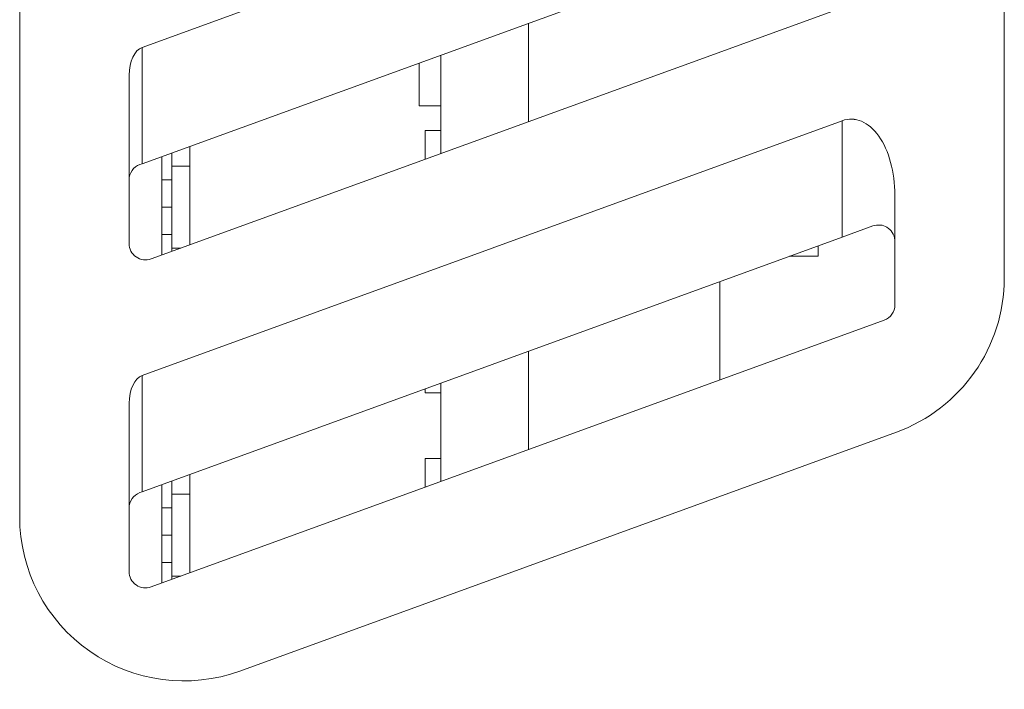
# Model space of a CAD drawing. Header units: millimetres. Extents: x -420 to 420, y -297 to 297.
# Tile 55 of 146: x -6 to 12, y -44 to -32. Entities that reach past the tile are written whole.
import ezdxf

# ---------------------------------------------------------------- set-up
doc = ezdxf.new("R2010")
doc.units = ezdxf.units.MM
doc.header["$MEASUREMENT"] = 0
doc.layers.add('layer 1', color=7, linetype='Continuous')

msp = doc.modelspace()

# ---------------------------------------------------------------- linework, layer by layer
at = {"layer": 'layer 1', "lineweight": 9}
for points in [[(11.5061, -10.7869), (11.5061, -10.7869), (11.5061, -36.4019), (11.5061, -36.4019)], [(-6.4939, -40.7695), (-6.4939, -40.7695), (-6.4939, -15.1546), (-6.4939, -15.1546)], [(-4.2554, -32.1825), (-4.2554, -32.1825), (8.542, -27.5246), (8.542, -27.5246)], [(8.542, -29.653), (8.542, -29.653), (-4.2554, -34.3109), (-4.2554, -34.3109)], [(-4.0913, -36.0511), (-4.0913, -36.0511), (9.3087, -31.1739), (9.3087, -31.1739)], [(2.8061, -31.7407), (2.8061, -31.7407), (2.8061, -33.5407), (2.8061, -33.5407)], [(-4.2554, -32.1825), (-4.3944, -32.2331), (-4.4939, -32.4458), (-4.4939, -32.6922)], [(-4.2554, -32.1825), (-4.3944, -32.2331), (-4.4939, -32.4458), (-4.4939, -32.6922)], [(-4.2554, -32.1825), (-4.3944, -32.2331), (-4.4939, -32.4458), (-4.4939, -32.6922)], [(-4.2554, -32.1825), (-4.3944, -32.2331), (-4.4939, -32.4458), (-4.4939, -32.6922)], [(-4.2554, -32.1825), (-4.3944, -32.2331), (-4.4939, -32.4458), (-4.4939, -32.6922)], [(-4.2554, -32.1825), (-4.3944, -32.2331), (-4.4939, -32.4458), (-4.4939, -32.6922)], [(-4.2554, -32.1825), (-4.3944, -32.2331), (-4.4939, -32.4458), (-4.4939, -32.6922)], [(-4.2554, -32.1825), (-4.3944, -32.2331), (-4.4939, -32.4458), (-4.4939, -32.6922)], [(-4.2554, -32.1825), (-4.3944, -32.2331), (-4.4939, -32.4458), (-4.4939, -32.6922)], [(-4.2554, -32.1825), (-4.3944, -32.2331), (-4.4939, -32.4458), (-4.4939, -32.6922)], [(-4.2554, -32.1825), (-4.3944, -32.2331), (-4.4939, -32.4458), (-4.4939, -32.6922)], [(-4.2554, -32.1825), (-4.3944, -32.2331), (-4.4939, -32.4458), (-4.4939, -32.6922)], [(-4.2554, -32.1825), (-4.3944, -32.2331), (-4.4939, -32.4458), (-4.4939, -32.6922)], [(-4.2554, -32.1825), (-4.3944, -32.2331), (-4.4939, -32.4458), (-4.4939, -32.6922)], [(-4.2554, -32.1825), (-4.3944, -32.2331), (-4.4939, -32.4458), (-4.4939, -32.6922)], [(-4.2554, -32.1825), (-4.3944, -32.2331), (-4.4939, -32.4458), (-4.4939, -32.6922)], [(-4.2554, -32.1825), (-4.3944, -32.2331), (-4.4939, -32.4458), (-4.4939, -32.6922)], [(-4.2554, -32.1825), (-4.3944, -32.2331), (-4.4939, -32.4458), (-4.4939, -32.6922)], [(-4.2554, -32.1825), (-4.3944, -32.2331), (-4.4939, -32.4458), (-4.4939, -32.6922)], [(-4.2554, -32.1825), (-4.3944, -32.2331), (-4.4939, -32.4458), (-4.4939, -32.6922)], [(-4.2554, -32.1825), (-4.3944, -32.2331), (-4.4939, -32.4458), (-4.4939, -32.6922)], [(-4.2554, -32.1825), (-4.2554, -32.1825), (-4.2554, -32.1825), (-4.2554, -32.1825)], [(-4.2554, -32.1825), (-4.2554, -32.1825), (-4.2554, -34.3109), (-4.2554, -34.3109)], [(1.2061, -32.323), (1.2061, -32.323), (1.2061, -34.123), (1.2061, -34.123)], [(0.8061, -33.2525), (0.8061, -33.2525), (0.8061, -32.4686), (0.8061, -32.4686)], [(-4.4939, -32.6922), (-4.4939, -32.6922), (-4.4939, -32.6922), (-4.4939, -32.6922)], [(-4.4939, -32.6922), (-4.4939, -32.6922), (-4.4939, -35.7692), (-4.4939, -35.7692)], [(0.8061, -33.2525), (0.8061, -33.2525), (1.2061, -33.2525), (1.2061, -33.2525)], [(-4.2554, -38.1825), (-4.2554, -38.1825), (8.542, -33.5246), (8.542, -33.5246)], [(8.542, -33.5246), (8.542, -33.5246), (8.542, -33.5247), (8.542, -33.5247)], [(8.542, -35.653), (8.542, -35.653), (8.542, -33.5246), (8.542, -33.5246)], [(0.9161, -33.7025), (0.9161, -33.7025), (1.2061, -33.7025), (1.2061, -33.7025)], [(0.9161, -33.7025), (0.9161, -33.7025), (0.9161, -34.2286), (0.9161, -34.2286)], [(9.2104, -33.8058), (9.2104, -33.8058), (9.2104, -33.8058), (9.2104, -33.8058)], [(-3.3839, -35.7936), (-3.3839, -35.7936), (-3.3839, -33.9936), (-3.3839, -33.9936)], [(-3.8939, -34.1793), (-3.8939, -34.1793), (-3.8939, -35.9793), (-3.8939, -35.9793)], [(-3.7137, -34.1137), (-3.7137, -34.1137), (-3.7137, -34.6025), (-3.7137, -34.6025)], [(-4.2965, -34.3258), (-4.415, -34.3689), (-4.4939, -34.4816), (-4.4939, -34.6077)], [(-4.2554, -34.3109), (-4.2554, -34.3109), (-4.2965, -34.3258), (-4.2965, -34.3258)], [(-3.7137, -34.3525), (-3.7137, -34.3525), (-3.3839, -34.3525), (-3.3839, -34.3525)], [(-3.8939, -34.6025), (-3.8939, -34.6025), (-3.7137, -34.6025), (-3.7137, -34.6025)], [(-3.7137, -34.6025), (-3.7137, -34.6025), (-3.7137, -35.1025), (-3.7137, -35.1025)], [(9.5061, -36.892), (9.5061, -36.892), (9.5061, -34.8838), (9.5061, -34.8838)], [(9.5061, -34.8838), (9.5061, -34.8838), (9.5061, -34.8838), (9.5061, -34.8838)], [(-3.7137, -35.1025), (-3.7137, -35.1025), (-3.8939, -35.1025), (-3.8939, -35.1025)], [(-3.7137, -35.1025), (-3.7137, -35.1025), (-3.7137, -35.6025), (-3.7137, -35.6025)], [(9.1035, -35.4486), (9.1035, -35.4486), (8.542, -35.653), (8.542, -35.653)], [(-3.7137, -35.6025), (-3.7137, -35.6025), (-3.8939, -35.6025), (-3.8939, -35.6025)], [(-3.7137, -35.6025), (-3.7137, -35.6025), (-3.7137, -35.9137), (-3.7137, -35.9137)], [(8.542, -35.653), (8.542, -35.653), (-4.2554, -40.3109), (-4.2554, -40.3109)], [(8.1061, -35.8116), (8.1061, -35.8116), (8.1061, -36.0025), (8.1061, -36.0025)], [(-3.7137, -35.8525), (-3.7137, -35.8525), (-3.5455, -35.8525), (-3.5455, -35.8525)], [(8.1061, -36.0025), (8.1061, -36.0025), (7.5818, -36.0025), (7.5818, -36.0025)], [(6.3061, -38.2668), (6.3061, -38.2668), (6.3061, -36.4668), (6.3061, -36.4668)], [(9.5322, -39.2209), (10.7173, -38.7896), (11.5061, -37.6631), (11.5061, -36.4019)], [(9.3087, -37.1739), (9.4273, -37.1308), (9.5061, -37.0181), (9.5061, -36.892)], [(-4.0913, -42.0511), (-4.0913, -42.0511), (9.3087, -37.1739), (9.3087, -37.1739)], [(2.8061, -37.7407), (2.8061, -37.7407), (2.8061, -39.5407), (2.8061, -39.5407)], [(-4.2554, -38.1825), (-4.3944, -38.2331), (-4.4939, -38.4458), (-4.4939, -38.6922)], [(-4.2554, -38.1825), (-4.3944, -38.2331), (-4.4939, -38.4458), (-4.4939, -38.6922)], [(-4.2554, -38.1825), (-4.3944, -38.2331), (-4.4939, -38.4458), (-4.4939, -38.6922)], [(-4.2554, -38.1825), (-4.3944, -38.2331), (-4.4939, -38.4458), (-4.4939, -38.6922)], [(-4.2554, -38.1825), (-4.3944, -38.2331), (-4.4939, -38.4458), (-4.4939, -38.6922)], [(-4.2554, -38.1825), (-4.3944, -38.2331), (-4.4939, -38.4458), (-4.4939, -38.6922)], [(-4.2554, -38.1825), (-4.3944, -38.2331), (-4.4939, -38.4458), (-4.4939, -38.6922)], [(-4.2554, -38.1825), (-4.3944, -38.2331), (-4.4939, -38.4458), (-4.4939, -38.6922)], [(-4.2554, -38.1825), (-4.3944, -38.2331), (-4.4939, -38.4458), (-4.4939, -38.6922)], [(-4.2554, -38.1825), (-4.3944, -38.2331), (-4.4939, -38.4458), (-4.4939, -38.6922)], [(-4.2554, -38.1825), (-4.3944, -38.2331), (-4.4939, -38.4458), (-4.4939, -38.6922)], [(-4.2554, -38.1825), (-4.3944, -38.2331), (-4.4939, -38.4458), (-4.4939, -38.6922)], [(-4.2554, -38.1825), (-4.3944, -38.2331), (-4.4939, -38.4458), (-4.4939, -38.6922)], [(-4.2554, -38.1825), (-4.3944, -38.2331), (-4.4939, -38.4458), (-4.4939, -38.6922)], [(-4.2554, -38.1825), (-4.3944, -38.2331), (-4.4939, -38.4458), (-4.4939, -38.6922)], [(-4.2554, -38.1825), (-4.3944, -38.2331), (-4.4939, -38.4458), (-4.4939, -38.6922)], [(-4.2554, -38.1825), (-4.3944, -38.2331), (-4.4939, -38.4458), (-4.4939, -38.6922)], [(-4.2554, -38.1825), (-4.3944, -38.2331), (-4.4939, -38.4458), (-4.4939, -38.6922)], [(-4.2554, -38.1825), (-4.3944, -38.2331), (-4.4939, -38.4458), (-4.4939, -38.6922)], [(-4.2554, -38.1825), (-4.3944, -38.2331), (-4.4939, -38.4458), (-4.4939, -38.6922)], [(-4.2554, -38.1825), (-4.3944, -38.2331), (-4.4939, -38.4458), (-4.4939, -38.6922)], [(-4.2554, -38.1825), (-4.2554, -38.1825), (-4.2554, -38.1825), (-4.2554, -38.1825)], [(-4.2554, -38.1825), (-4.2554, -38.1825), (-4.2554, -40.3109), (-4.2554, -40.3109)], [(1.2061, -38.323), (1.2061, -38.323), (1.2061, -40.123), (1.2061, -40.123)], [(0.9161, -38.4286), (0.9161, -38.4286), (0.9161, -38.5025), (0.9161, -38.5025)], [(0.9161, -38.5025), (0.9161, -38.5025), (1.2061, -38.5025), (1.2061, -38.5025)], [(-4.4939, -38.6922), (-4.4939, -38.6922), (-4.4939, -38.6922), (-4.4939, -38.6922)], [(-4.4939, -38.6922), (-4.4939, -38.6922), (-4.4939, -41.7692), (-4.4939, -41.7692)], [(9.5322, -39.2209), (9.5322, -39.2209), (-2.4678, -43.5886), (-2.4678, -43.5886)], [(0.9161, -39.7025), (0.9161, -39.7025), (1.2061, -39.7025), (1.2061, -39.7025)], [(0.9161, -39.7025), (0.9161, -39.7025), (0.9161, -40.2286), (0.9161, -40.2286)], [(-3.7137, -40.1137), (-3.7137, -40.1137), (-3.7137, -40.6025), (-3.7137, -40.6025)], [(-3.3839, -41.7936), (-3.3839, -41.7936), (-3.3839, -39.9936), (-3.3839, -39.9936)], [(-4.2554, -40.3109), (-4.2554, -40.3109), (-4.2965, -40.3258), (-4.2965, -40.3258)], [(-3.8939, -40.1793), (-3.8939, -40.1793), (-3.8939, -41.9793), (-3.8939, -41.9793)], [(-4.2965, -40.3258), (-4.415, -40.3689), (-4.4939, -40.4816), (-4.4939, -40.6077)], [(-3.7137, -40.3525), (-3.7137, -40.3525), (-3.3839, -40.3525), (-3.3839, -40.3525)], [(-3.8939, -40.6025), (-3.8939, -40.6025), (-3.7137, -40.6025), (-3.7137, -40.6025)], [(-3.7137, -40.6025), (-3.7137, -40.6025), (-3.7137, -41.1025), (-3.7137, -41.1025)], [(-3.7137, -41.1025), (-3.7137, -41.1025), (-3.8939, -41.1025), (-3.8939, -41.1025)], [(-3.7137, -41.1025), (-3.7137, -41.1025), (-3.7137, -41.6025), (-3.7137, -41.6025)], [(-3.7137, -41.6025), (-3.7137, -41.6025), (-3.8939, -41.6025), (-3.8939, -41.6025)], [(-3.7137, -41.6025), (-3.7137, -41.6025), (-3.7137, -41.9137), (-3.7137, -41.9137)], [(-3.7137, -41.8525), (-3.7137, -41.8525), (-3.5455, -41.8525), (-3.5455, -41.8525)]]:
    msp.add_open_spline(points, degree=3, dxfattribs=at)
for points, knots in [([(9.5061, -34.8838), (9.5061, -34.4655), (9.3975, -34.0695), (9.2104, -33.8058), (9.2104, -33.8058), (9.0234, -33.5421), (8.7778, -33.4388), (8.542, -33.5246)], [0, 0, 0, 0, 0.3333333, 0.3333333, 0.3333333, 0.3333333, 1, 1, 1, 1]), ([(9.5061, -34.8838), (9.5061, -34.4655), (9.3975, -34.0695), (9.2104, -33.8058), (9.2104, -33.8058), (9.0234, -33.5421), (8.7778, -33.4388), (8.542, -33.5246)], [0, 0, 0, 0, 0.3333333, 0.3333333, 0.3333333, 0.3333333, 1, 1, 1, 1]), ([(9.5061, -34.8838), (9.5061, -34.4655), (9.3975, -34.0695), (9.2104, -33.8058), (9.2104, -33.8058), (9.0234, -33.5421), (8.7778, -33.4388), (8.542, -33.5246)], [0, 0, 0, 0, 0.3333333, 0.3333333, 0.3333333, 0.3333333, 1, 1, 1, 1]), ([(9.5061, -34.8838), (9.5061, -34.4655), (9.3975, -34.0695), (9.2104, -33.8058), (9.2104, -33.8058), (9.0234, -33.5421), (8.7778, -33.4388), (8.542, -33.5246)], [0, 0, 0, 0, 0.3333333, 0.3333333, 0.3333333, 0.3333333, 1, 1, 1, 1]), ([(9.5061, -34.8838), (9.5061, -34.4655), (9.3975, -34.0695), (9.2104, -33.8058), (9.2104, -33.8058), (9.0234, -33.5421), (8.7778, -33.4388), (8.542, -33.5247)], [0, 0, 0, 0, 0.3333333, 0.3333333, 0.3333333, 0.3333333, 1, 1, 1, 1]), ([(9.5061, -34.8838), (9.5061, -34.4655), (9.3975, -34.0695), (9.2104, -33.8058), (9.2104, -33.8058), (9.0234, -33.5421), (8.7778, -33.4388), (8.542, -33.5247)], [0, 0, 0, 0, 0.3333333, 0.3333333, 0.3333333, 0.3333333, 1, 1, 1, 1]), ([(9.5061, -34.8838), (9.5061, -34.4655), (9.3975, -34.0695), (9.2104, -33.8058), (9.2104, -33.8058), (9.0234, -33.5421), (8.7778, -33.4388), (8.542, -33.5247)], [0, 0, 0, 0, 0.3333333, 0.3333333, 0.3333333, 0.3333333, 1, 1, 1, 1]), ([(9.5061, -34.8838), (9.5061, -34.4655), (9.3975, -34.0695), (9.2104, -33.8058), (9.2104, -33.8058), (9.0234, -33.5421), (8.7778, -33.4388), (8.542, -33.5247)], [0, 0, 0, 0, 0.3333333, 0.3333333, 0.3333333, 0.3333333, 1, 1, 1, 1]), ([(9.5061, -34.8838), (9.5061, -34.4655), (9.3975, -34.0695), (9.2104, -33.8058), (9.2104, -33.8058), (9.0234, -33.5421), (8.7778, -33.4388), (8.542, -33.5247)], [0, 0, 0, 0, 0.3333333, 0.3333333, 0.3333333, 0.3333333, 1, 1, 1, 1]), ([(9.5061, -34.8838), (9.5061, -34.4655), (9.3975, -34.0695), (9.2104, -33.8058), (9.2104, -33.8058), (9.0234, -33.5421), (8.7778, -33.4388), (8.542, -33.5247)], [0, 0, 0, 0, 0.3333333, 0.3333333, 0.3333333, 0.3333333, 1, 1, 1, 1]), ([(9.5061, -34.8838), (9.5061, -34.4655), (9.3975, -34.0695), (9.2104, -33.8058), (9.2104, -33.8058), (9.0234, -33.5421), (8.7778, -33.4388), (8.542, -33.5247)], [0, 0, 0, 0, 0.3333333, 0.3333333, 0.3333333, 0.3333333, 1, 1, 1, 1]), ([(9.5061, -34.8838), (9.5061, -34.4655), (9.3975, -34.0695), (9.2104, -33.8058), (9.2104, -33.8058), (9.0234, -33.5421), (8.7778, -33.4388), (8.542, -33.5247)], [0, 0, 0, 0, 0.3333333, 0.3333333, 0.3333333, 0.3333333, 1, 1, 1, 1]), ([(9.5061, -34.8838), (9.5061, -34.4655), (9.3975, -34.0695), (9.2104, -33.8058), (9.2104, -33.8058), (9.0234, -33.5421), (8.7778, -33.4388), (8.542, -33.5247)], [0, 0, 0, 0, 0.3333333, 0.3333333, 0.3333333, 0.3333333, 1, 1, 1, 1]), ([(9.5061, -34.8838), (9.5061, -34.4655), (9.3975, -34.0695), (9.2104, -33.8058), (9.2104, -33.8058), (9.0234, -33.5421), (8.7778, -33.4388), (8.542, -33.5247)], [0, 0, 0, 0, 0.3333333, 0.3333333, 0.3333333, 0.3333333, 1, 1, 1, 1]), ([(9.5061, -34.8838), (9.5061, -34.4655), (9.3975, -34.0695), (9.2104, -33.8058), (9.2104, -33.8058), (9.0234, -33.5421), (8.7778, -33.4388), (8.542, -33.5247)], [0, 0, 0, 0, 0.3333333, 0.3333333, 0.3333333, 0.3333333, 1, 1, 1, 1]), ([(9.5061, -34.8838), (9.5061, -34.4655), (9.3975, -34.0695), (9.2104, -33.8058), (9.2104, -33.8058), (9.0234, -33.5421), (8.7778, -33.4388), (8.542, -33.5247)], [0, 0, 0, 0, 0.3333333, 0.3333333, 0.3333333, 0.3333333, 1, 1, 1, 1]), ([(9.5061, -34.8838), (9.5061, -34.4655), (9.3975, -34.0695), (9.2104, -33.8058), (9.2104, -33.8058), (9.0234, -33.5421), (8.7778, -33.4388), (8.542, -33.5247)], [0, 0, 0, 0, 0.3333333, 0.3333333, 0.3333333, 0.3333333, 1, 1, 1, 1]), ([(9.5061, -34.8838), (9.5061, -34.4655), (9.3975, -34.0695), (9.2104, -33.8058), (9.2104, -33.8058), (9.0234, -33.5421), (8.7778, -33.4388), (8.542, -33.5247)], [0, 0, 0, 0, 0.3333333, 0.3333333, 0.3333333, 0.3333333, 1, 1, 1, 1]), ([(9.5061, -34.8838), (9.5061, -34.4655), (9.3975, -34.0695), (9.2104, -33.8058), (9.2104, -33.8058), (9.0234, -33.5421), (8.7778, -33.4388), (8.542, -33.5247)], [0, 0, 0, 0, 0.3333333, 0.3333333, 0.3333333, 0.3333333, 1, 1, 1, 1]), ([(9.5061, -34.8838), (9.5061, -34.4655), (9.3975, -34.0695), (9.2104, -33.8058), (9.2104, -33.8058), (9.0234, -33.5421), (8.7778, -33.4388), (8.542, -33.5247)], [0, 0, 0, 0, 0.3333333, 0.3333333, 0.3333333, 0.3333333, 1, 1, 1, 1]), ([(9.5061, -34.8838), (9.5061, -34.4655), (9.3975, -34.0695), (9.2104, -33.8058), (9.2104, -33.8058), (9.0234, -33.5421), (8.7778, -33.4388), (8.542, -33.5247)], [0, 0, 0, 0, 0.3333333, 0.3333333, 0.3333333, 0.3333333, 1, 1, 1, 1]), ([(9.1035, -35.4486), (9.1489, -35.4389), (9.1943, -35.4293), (9.2379, -35.4322), (9.2379, -35.4322), (9.2818, -35.4352), (9.3238, -35.451), (9.3599, -35.4729), (9.3599, -35.4729), (9.4004, -35.4975), (9.4335, -35.5298), (9.4577, -35.5671), (9.4577, -35.5671), (9.4851, -35.6092), (9.5012, -35.6576), (9.5052, -35.7063), (9.5052, -35.7063), (9.5057, -35.713), (9.506, -35.7198), (9.5061, -35.7265), (9.5061, -35.7265), (9.5061, -35.7278), (9.5061, -35.7292), (9.5061, -35.7305)], [0, 0, 0, 0, 0.1428571, 0.1428571, 0.1428571, 0.1428571, 0.2857143, 0.2857143, 0.2857143, 0.2857143, 0.4285714, 0.4285714, 0.4285714, 0.4285714, 0.5714286, 0.5714286, 0.5714286, 0.5714286, 0.7142857, 0.7142857, 0.7142857, 0.7142857, 1, 1, 1, 1]), ([(-4.4939, -35.7692), (-4.4939, -35.8671), (-4.4461, -35.9588), (-4.3659, -36.015), (-4.3659, -36.015), (-4.2858, -36.0711), (-4.1832, -36.0846), (-4.0913, -36.0511)], [0, 0, 0, 0, 0.3333333, 0.3333333, 0.3333333, 0.3333333, 1, 1, 1, 1]), ([(-6.4939, -40.7695), (-6.4939, -41.7483), (-6.0164, -42.6655), (-5.2146, -43.227), (-5.2146, -43.227), (-4.4128, -43.7884), (-3.3876, -43.9234), (-2.4678, -43.5886)], [0, 0, 0, 0, 0.3333333, 0.3333333, 0.3333333, 0.3333333, 1, 1, 1, 1]), ([(-4.4939, -41.7692), (-4.4939, -41.8671), (-4.4461, -41.9588), (-4.3659, -42.015), (-4.3659, -42.015), (-4.2858, -42.0711), (-4.1832, -42.0846), (-4.0913, -42.0511)], [0, 0, 0, 0, 0.3333333, 0.3333333, 0.3333333, 0.3333333, 1, 1, 1, 1])]:
    msp.add_open_spline(points, degree=3, knots=knots, dxfattribs=at)

doc.saveas('drawing.dxf')
